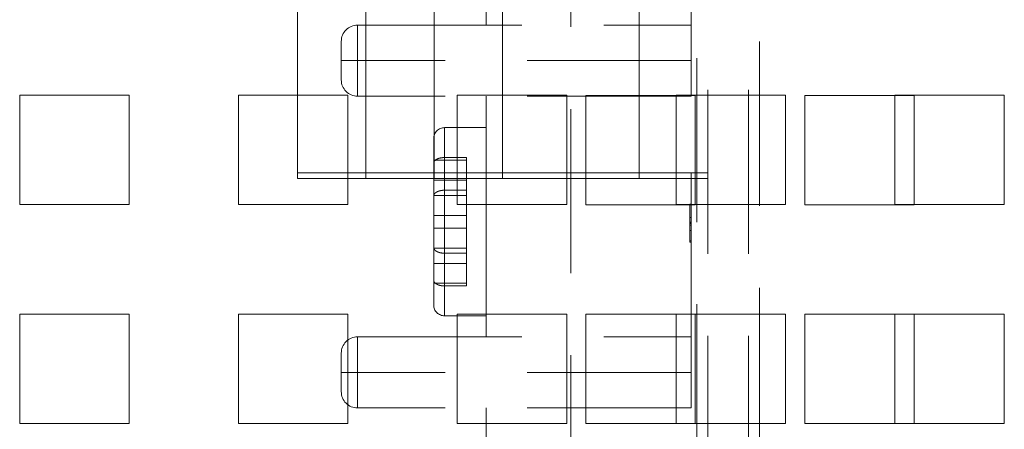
# Paper-space layout '2' of a CAD drawing. Header units: inches. Extents: x 1 to 109, y 1 to 85.
# Tile 62 of 134: x 87.167 to 88.667, y 23.75 to 24.374. Entities that reach past the tile are written whole.
import ezdxf

# ---------------------------------------------------------------- set-up
doc = ezdxf.new("R2010")
doc.units = ezdxf.units.IN
doc.header["$MEASUREMENT"] = 0
doc.linetypes.add('HIDDEN', pattern=[0.075, 0.05, -0.025])

psp = doc.layouts.new('2')

# ---------------------------------------------------------------- linework, layer by layer
at = {"color": 7, "linetype": 'HIDDEN', "lineweight": 0, "ltscale": 5}
for p, q in [((88.294, 30.341), (88.294, 19.941)), ((88.1984, 19.941), (88.1984, 29.1427)), ((88.2151, 29.1427), (88.2151, 19.941)), ((88.2774, 29.1427), (88.2774, 19.941)), ((87.5901, 24.141), (87.5901, 24.9743)), ((87.6943, 24.141), (87.6943, 24.9743)), ((87.7984, 24.141), (87.7984, 24.9743)), ((87.9026, 24.141), (87.9026, 24.9743)), ((88.1109, 24.141), (88.1109, 24.9743)), ((88.1901, 24.3662), (88.1901, 24.7328)), ((87.8776, 24.3662), (87.8776, 24.4728)), ((88.0068, 21.7383), (88.0068, 24.3912)), ((87.6818, 24.3662), (87.6818, 24.312)), ((87.6818, 24.3662), (88.1901, 24.3662)), ((87.6818, 24.312), (87.6818, 24.3662)), ((88.1901, 24.3662), (88.1901, 24.312)), ((87.6568, 24.312), (87.6568, 24.3412)), ((87.6568, 24.312), (87.6818, 24.312)), ((87.6568, 24.2828), (87.6568, 24.312)), ((87.6818, 24.312), (87.6568, 24.312)), ((88.1901, 24.312), (87.6818, 24.312)), ((87.6818, 24.312), (87.6818, 24.2578)), ((87.6818, 24.2578), (87.6818, 24.312)), ((88.1901, 24.312), (88.1901, 24.2578)), ((87.3336, 24.2592), (87.1669, 24.2592)), ((87.1669, 24.2592), (87.1669, 24.0926)), ((87.3336, 24.0926), (87.3336, 24.2592)), ((87.6669, 24.2592), (87.5003, 24.2592)), ((87.5003, 24.2592), (87.5003, 24.0926)), ((87.6669, 24.0926), (87.6669, 24.2592)), ((88.1901, 24.2578), (87.6818, 24.2578)), ((88.0003, 24.2592), (87.8336, 24.2592)), ((87.8336, 24.2592), (87.8336, 24.0926)), ((87.8776, 24.1287), (87.8776, 24.2578)), ((88.0003, 24.0926), (88.0003, 24.2592)), ((88.3336, 24.2592), (88.1669, 24.2592)), ((88.1669, 24.2592), (88.1669, 24.0926)), ((88.1901, 23.8912), (88.1901, 24.2578)), ((88.3336, 24.0926), (88.3336, 24.2592)), ((88.6669, 24.2592), (88.5003, 24.2592)), ((88.5003, 24.2592), (88.5003, 24.0926)), ((88.6669, 24.0926), (88.6669, 24.2592)), ((87.8776, 24.2099), (87.8143, 24.2099)), ((87.8143, 24.0186), (87.8143, 24.2095)), ((87.8143, 24.0186), (87.8143, 24.2095)), ((87.7976, 24.1555), (87.7976, 24.1932)), ((87.8476, 24.1603), (87.7976, 24.1603)), ((87.7976, 24.1555), (87.7976, 24.1066)), ((87.8143, 24.1644), (87.8476, 24.1644)), ((87.8476, 24.1644), (87.8476, 24.1146)), ((87.5901, 24.1324), (87.5901, 24.141)), ((87.5901, 24.141), (87.6943, 24.141)), ((87.6943, 24.141), (87.7984, 24.141)), ((87.6943, 24.1324), (87.6943, 24.141)), ((87.7984, 24.141), (87.9026, 24.141)), ((87.7984, 24.1324), (87.7984, 24.141)), ((87.9026, 24.1324), (87.9026, 24.141)), ((87.9026, 24.141), (88.0068, 24.141)), ((88.0068, 24.141), (88.1109, 24.141)), ((88.1109, 24.1324), (88.1109, 24.141)), ((88.1109, 24.141), (88.2151, 24.141)), ((87.5901, 24.1324), (87.6943, 24.1324)), ((87.6943, 24.1324), (87.7984, 24.1324)), ((87.8476, 24.13), (87.7976, 24.13)), ((87.7984, 24.1324), (87.9026, 24.1324)), ((87.8776, 24.0044), (87.8776, 24.1287)), ((87.9026, 24.1324), (88.0068, 24.1324)), ((88.0068, 24.1324), (88.1109, 24.1324)), ((88.1109, 24.1324), (88.2151, 24.1324)), ((87.8476, 24.1066), (87.7976, 24.1066)), ((87.7976, 24.1066), (87.7976, 24.1057)), ((87.7976, 23.9399), (87.7976, 24.1057)), ((87.8143, 24.1146), (87.8143, 23.9236)), ((87.8476, 24.1146), (87.8143, 24.1146)), ((87.8143, 24.1146), (87.8143, 23.9236)), ((87.8476, 24.0568), (87.8476, 24.1146)), ((87.1669, 24.0926), (87.3336, 24.0926)), ((87.5003, 24.0926), (87.6669, 24.0926)), ((87.8336, 24.0926), (88.0003, 24.0926)), ((88.1669, 24.0926), (88.3336, 24.0926)), ((88.1876, 24.0933), (88.1901, 24.0933)), ((88.1876, 24.0933), (88.1876, 24.0354)), ((88.1876, 24.0922), (88.1901, 24.0922)), ((88.5003, 24.0926), (88.6669, 24.0926)), ((87.8476, 24.0763), (87.7976, 24.0763)), ((88.1876, 24.0731), (88.1901, 24.0731)), ((88.1876, 24.0661), (88.1901, 24.0661)), ((88.1876, 24.0652), (88.1901, 24.0652)), ((88.1876, 24.0641), (88.1901, 24.0641)), ((88.1876, 24.0611), (88.1901, 24.0611)), ((87.8476, 24.0568), (87.7976, 24.0568)), ((87.8476, 24.0031), (87.8476, 24.0568)), ((88.1876, 24.0532), (88.1901, 24.0532)), ((88.1876, 24.0376), (88.1901, 24.0376)), ((88.1876, 24.0354), (88.1901, 24.0354)), ((87.8476, 24.0265), (87.7976, 24.0265)), ((87.8476, 24.0186), (87.8143, 24.0186)), ((87.8476, 24.0031), (87.7976, 24.0031)), ((87.8476, 23.9728), (87.8476, 24.0031)), ((87.8776, 23.8912), (87.8776, 24.0044)), ((87.8476, 23.9728), (87.7976, 23.9728)), ((87.8476, 23.9687), (87.8476, 23.9728)), ((87.8143, 23.9687), (87.8476, 23.9687)), ((87.3336, 23.9259), (87.1669, 23.9259)), ((87.1669, 23.9259), (87.1669, 23.7592)), ((87.3336, 23.7592), (87.3336, 23.9259)), ((87.6669, 23.9259), (87.5003, 23.9259)), ((87.5003, 23.9259), (87.5003, 23.7592)), ((87.6669, 23.7592), (87.6669, 23.9259)), ((88.0003, 23.9259), (87.8336, 23.9259)), ((87.8336, 23.9259), (87.8336, 23.7592)), ((88.0003, 23.7592), (88.0003, 23.9259)), ((88.3336, 23.9259), (88.1669, 23.9259)), ((88.1669, 23.9259), (88.1669, 23.7592)), ((88.3336, 23.7592), (88.3336, 23.9259)), ((88.6669, 23.9259), (88.5003, 23.9259)), ((88.5003, 23.9259), (88.5003, 23.7592)), ((88.6669, 23.7592), (88.6669, 23.9259)), ((87.8143, 23.9232), (87.8776, 23.9232)), ((87.6818, 23.8912), (87.6818, 23.837)), ((87.6818, 23.8912), (88.1901, 23.8912)), ((87.6818, 23.837), (87.6818, 23.8912)), ((88.1901, 23.8912), (88.1901, 23.837)), ((87.6568, 23.837), (87.6568, 23.8662)), ((87.6568, 23.8078), (87.6568, 23.837)), ((87.6568, 23.837), (87.6818, 23.837)), ((87.6818, 23.837), (87.6568, 23.837)), ((87.6818, 23.837), (87.6818, 23.7828)), ((88.1901, 23.837), (87.6818, 23.837)), ((87.6818, 23.7828), (87.6818, 23.837)), ((88.1901, 23.837), (88.1901, 23.7828)), ((88.1901, 23.7828), (87.6818, 23.7828)), ((87.8776, 23.6604), (87.8776, 23.7828)), ((88.1901, 23.4162), (88.1901, 23.7828)), ((87.1669, 23.7592), (87.3336, 23.7592)), ((87.5003, 23.7592), (87.6669, 23.7592)), ((87.8336, 23.7592), (88.0003, 23.7592)), ((88.1669, 23.7592), (88.3336, 23.7592)), ((88.5003, 23.7592), (88.6669, 23.7592))]:
    psp.add_line(p, q, dxfattribs=at)
at = {"color": 7, "linetype": 'Continuous', "lineweight": 15, "ltscale": 5}
for p, q in [((88.1961, 24.2591), (88.0294, 24.2591)), ((88.0294, 24.2591), (88.0294, 24.0924)), ((88.1961, 24.0924), (88.1961, 24.2591)), ((88.5294, 24.2591), (88.3628, 24.2591)), ((88.3628, 24.2591), (88.3628, 24.0924)), ((88.5294, 24.0924), (88.5294, 24.2591)), ((88.0294, 24.0924), (88.1961, 24.0924)), ((88.3628, 24.0924), (88.5294, 24.0924)), ((88.1961, 23.9257), (88.0294, 23.9257)), ((88.0294, 23.9257), (88.0294, 23.7591)), ((88.1961, 23.7591), (88.1961, 23.9257)), ((88.5294, 23.9257), (88.3628, 23.9257)), ((88.3628, 23.9257), (88.3628, 23.7591)), ((88.5294, 23.7591), (88.5294, 23.9257)), ((88.0294, 23.7591), (88.1961, 23.7591)), ((88.3628, 23.7591), (88.5294, 23.7591))]:
    psp.add_line(p, q, dxfattribs=at)
at = {"color": 7, "linetype": 'HIDDEN', "lineweight": 0, "ltscale": 25}
for centre, radius, start, end in [((87.6818, 24.3412), 0.025, 90, 180), ((87.6818, 24.2828), 0.025, 180, 270), ((87.8143, 24.1932), 0.0167, 90, 180), ((87.8143, 23.9399), 0.0167, 180, 270), ((87.6818, 23.8662), 0.025, 90, 180), ((87.6818, 23.8078), 0.025, 180, 270)]:
    psp.add_arc(centre, radius, start, end, dxfattribs=at)
at = {"color": 7, "linetype": 'HIDDEN', "lineweight": 0, "ltscale": 5}
for points, knots in [([(87.8143, 24.1644), (87.8124, 24.1643), (87.8087, 24.1641), (87.8038, 24.1627), (87.8001, 24.1605), (87.7979, 24.158), (87.7977, 24.1563), (87.7976, 24.1555)], [0, 0, 0, 0, 0.208394, 0.41697, 0.627333, 0.841939, 1, 1, 1, 1]), ([(87.7976, 24.1057), (87.7976, 24.106), (87.7977, 24.1073), (87.7989, 24.1096), (87.8022, 24.1121), (87.807, 24.1139), (87.8113, 24.1145), (87.8137, 24.1146), (87.8143, 24.1146)], [0, 0, 0, 0, 0.0597477, 0.2838538, 0.5055023, 0.7223527, 0.934304, 1, 1, 1, 1]), ([(87.7976, 24.0274), (87.7976, 24.0272), (87.7977, 24.0259), (87.7989, 24.0236), (87.8022, 24.021), (87.807, 24.0193), (87.8113, 24.0186), (87.8137, 24.0186), (87.8143, 24.0186)], [0, 0, 0, 0, 0.059748, 0.283854, 0.505502, 0.722353, 0.934304, 1, 1, 1, 1]), ([(87.8143, 23.9687), (87.8124, 23.9688), (87.8087, 23.969), (87.8038, 23.9705), (87.8001, 23.9727), (87.7979, 23.9752), (87.7977, 23.9769), (87.7976, 23.9776)], [0, 0, 0, 0, 0.208394, 0.41697, 0.627333, 0.841939, 1, 1, 1, 1])]:
    psp.add_open_spline(points, degree=3, knots=knots, dxfattribs=at)

doc.saveas('drawing.dxf')
